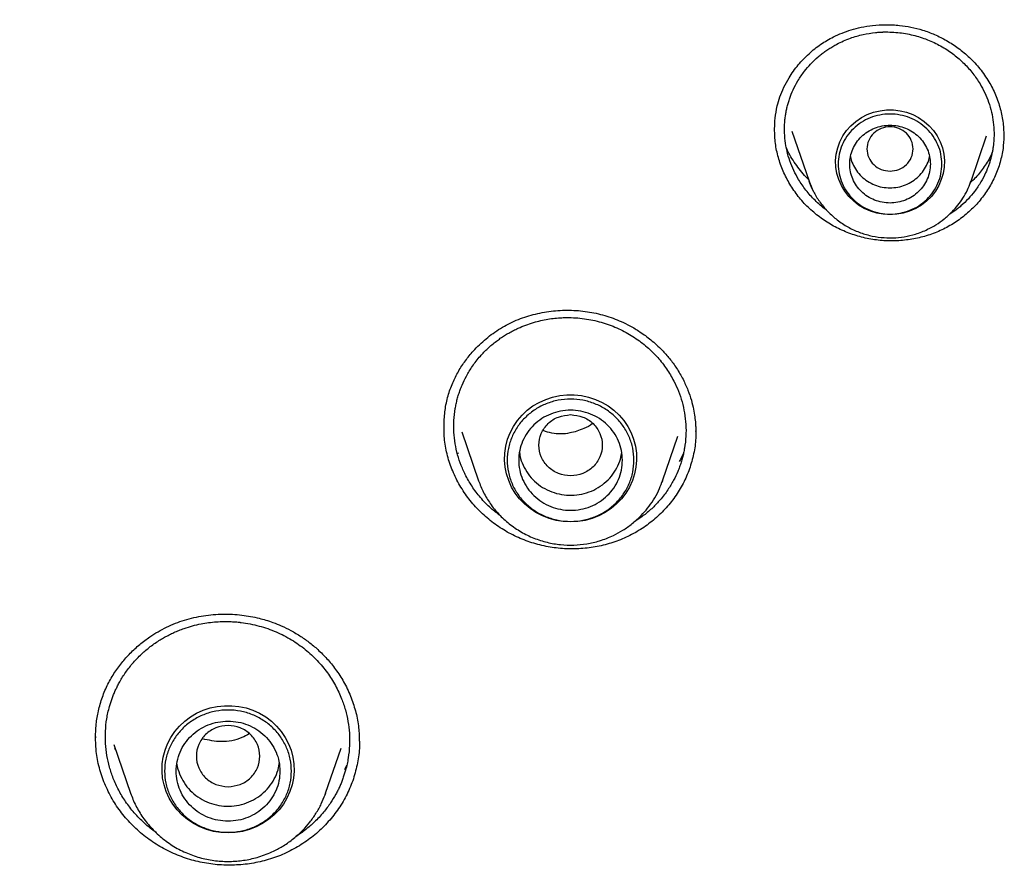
# Model space of a CAD drawing. Header units: millimetres. Extents: x 8 to 1762, y 12 to 2803.
# Tile 98 of 118: x 875 to 892, y 2405 to 2419. Entities that reach past the tile are written whole.
import ezdxf

# ---------------------------------------------------------------- set-up
doc = ezdxf.new("R2010")
doc.units = ezdxf.units.MM

msp = doc.modelspace()

# ---------------------------------------------------------------- linework, layer by layer
at = {"color": 7, "linetype": 'Continuous', "lineweight": 30}
for p, q in [((888.649, 2417.252), (888.946, 2416.389)), ((891.756, 2416.389), (892.026, 2417.172)), ((891.756, 2416.389), (891.744, 2416.354)), ((891.749, 2416.371), (891.756, 2416.389)), ((882.618, 2412.121), (882.617, 2412.169)), ((882.923, 2412.039), (883.214, 2411.195)), ((886.407, 2411.195), (886.673, 2411.966)), ((882.868, 2411.659), (882.858, 2411.678)), ((883.217, 2411.184), (883.214, 2411.195)), ((886.407, 2411.195), (886.398, 2411.169)), ((886.396, 2411.169), (886.407, 2411.195)), ((876.574, 2406.734), (876.573, 2406.76)), ((876.886, 2406.619), (877.176, 2405.777)), ((876.917, 2406.53), (876.907, 2406.551)), ((880.562, 2405.777), (880.831, 2406.559)), ((880.924, 2406.254), (880.891, 2406.181)), ((880.551, 2405.751), (880.562, 2405.777)), ((880.562, 2405.777), (880.553, 2405.752))]:
    msp.add_line(p, q, dxfattribs=at)
at = {"color": 7, "linetype": 'Continuous', "lineweight": 30, "flags": 128}
for points in [[(890.351, 2415.807), (890.235, 2415.813), (890.121, 2415.834), (890.01, 2415.868), (889.905, 2415.915), (889.806, 2415.974), (889.716, 2416.044), (889.635, 2416.124), (889.565, 2416.214), (889.507, 2416.311), (889.461, 2416.414), (889.429, 2416.521), (889.412, 2416.632), (889.408, 2416.744), (889.419, 2416.855), (889.444, 2416.965), (889.482, 2417.07), (889.534, 2417.171), (889.598, 2417.264), (889.674, 2417.349), (889.76, 2417.424), (889.855, 2417.489), (889.957, 2417.542), (890.065, 2417.583), (890.178, 2417.61), (890.293, 2417.624), (890.409, 2417.624), (890.525, 2417.61), (890.637, 2417.583), (890.746, 2417.542), (890.848, 2417.489), (890.943, 2417.424), (891.029, 2417.349), (891.104, 2417.264), (891.169, 2417.171), (891.22, 2417.07), (891.259, 2416.965), (891.284, 2416.855), (891.295, 2416.744), (891.291, 2416.632), (891.273, 2416.521), (891.241, 2416.414), (891.196, 2416.311), (891.138, 2416.214), (891.068, 2416.124), (890.987, 2416.044), (890.897, 2415.974), (890.798, 2415.915), (890.692, 2415.868), (890.581, 2415.834), (890.467, 2415.813), (890.351, 2415.807)], [(889.022, 2416.21), (888.983, 2416.294), (888.948, 2416.384)], [(884.81, 2410.479), (884.684, 2410.485), (884.56, 2410.505), (884.438, 2410.538), (884.321, 2410.584), (884.21, 2410.642), (884.107, 2410.711), (884.012, 2410.791), (883.926, 2410.881), (883.851, 2410.979), (883.788, 2411.084), (883.738, 2411.196), (883.7, 2411.312), (883.676, 2411.431), (883.665, 2411.552), (883.669, 2411.674), (883.686, 2411.794), (883.717, 2411.912), (883.761, 2412.026), (883.818, 2412.135), (883.887, 2412.236), (883.968, 2412.33), (884.058, 2412.415), (884.158, 2412.49), (884.265, 2412.553), (884.379, 2412.605), (884.499, 2412.645), (884.622, 2412.671), (884.747, 2412.685), (884.873, 2412.685), (884.999, 2412.671), (885.122, 2412.645), (885.241, 2412.605), (885.356, 2412.553), (885.463, 2412.49), (885.563, 2412.415), (885.653, 2412.33), (885.733, 2412.236), (885.802, 2412.135), (885.859, 2412.026), (885.904, 2411.912), (885.935, 2411.794), (885.952, 2411.674), (885.956, 2411.552), (885.945, 2411.431), (885.921, 2411.312), (885.883, 2411.196), (885.833, 2411.084), (885.769, 2410.979), (885.695, 2410.881), (885.609, 2410.791), (885.514, 2410.711), (885.41, 2410.642), (885.299, 2410.584), (885.182, 2410.538), (885.061, 2410.505), (884.936, 2410.485), (884.81, 2410.479)], [(878.869, 2405.088), (878.743, 2405.095), (878.619, 2405.115), (878.497, 2405.148), (878.38, 2405.194), (878.269, 2405.251), (878.166, 2405.321), (878.07, 2405.401), (877.985, 2405.49), (877.91, 2405.588), (877.847, 2405.693), (877.796, 2405.805), (877.759, 2405.921), (877.734, 2406.04), (877.724, 2406.161), (877.728, 2406.283), (877.745, 2406.404), (877.776, 2406.521), (877.82, 2406.635), (877.877, 2406.744), (877.946, 2406.846), (878.026, 2406.94), (878.117, 2407.024), (878.216, 2407.099), (878.324, 2407.163), (878.438, 2407.215), (878.557, 2407.254), (878.681, 2407.281), (878.806, 2407.294), (878.932, 2407.294), (879.058, 2407.281), (879.181, 2407.254), (879.3, 2407.215), (879.414, 2407.163), (879.522, 2407.099), (879.622, 2407.024), (879.712, 2406.94), (879.792, 2406.846), (879.861, 2406.744), (879.918, 2406.635), (879.963, 2406.521), (879.994, 2406.404), (880.011, 2406.283), (880.014, 2406.161), (880.004, 2406.04), (879.98, 2405.921), (879.942, 2405.805), (879.891, 2405.693), (879.828, 2405.588), (879.753, 2405.49), (879.668, 2405.401), (879.573, 2405.321), (879.469, 2405.251), (879.358, 2405.194), (879.241, 2405.148), (879.12, 2405.115), (878.995, 2405.095), (878.869, 2405.088)]]:
    msp.add_lwpolyline(points, dxfattribs=at)
at = {"color": 7, "linetype": 'Continuous', "lineweight": 30}
for points, knots in [([(909.826, 2405.978), (909.821, 2406.045), (909.811, 2406.196), (909.792, 2406.447), (909.767, 2406.744), (909.736, 2407.088), (909.701, 2407.461), (909.661, 2407.858), (909.615, 2408.277), (909.564, 2408.724), (909.507, 2409.185), (909.445, 2409.649), (909.379, 2410.109), (909.27, 2410.827), (909.106, 2411.794), (908.88, 2412.957), (908.641, 2414.051), (908.394, 2415.077), (908.13, 2416.082), (907.811, 2417.208), (907.424, 2418.454), (906.958, 2419.817), (906.459, 2421.155), (905.928, 2422.468), (905.357, 2423.775), (904.743, 2425.078), (904.085, 2426.381), (903.389, 2427.665), (902.657, 2428.929), (901.889, 2430.174), (901.086, 2431.398), (900.22, 2432.641), (899.288, 2433.898), (898.287, 2435.165), (897.247, 2436.403), (896.168, 2437.61), (895.085, 2438.748), (894.003, 2439.821), (892.928, 2440.831), (891.823, 2441.813), (890.691, 2442.764), (889.533, 2443.685), (888.348, 2444.575), (887.099, 2445.462), (885.782, 2446.341), (884.396, 2447.207), (882.983, 2448.032), (881.545, 2448.815), (880.185, 2449.504), (878.919, 2450.104), (877.764, 2450.619), (876.629, 2451.094), (875.558, 2451.516), (874.552, 2451.889), (873.795, 2452.155), (873.236, 2452.343), (872.858, 2452.467), (872.458, 2452.595), (872.014, 2452.734), (871.521, 2452.883), (870.979, 2453.042), (870.399, 2453.205), (869.779, 2453.371), (869.119, 2453.54), (868.434, 2453.706), (867.725, 2453.869), (866.993, 2454.026), (866.226, 2454.181), (865.422, 2454.331), (864.582, 2454.475), (863.706, 2454.611), (862.793, 2454.738), (861.844, 2454.854), (860.859, 2454.957), (859.845, 2455.045), (858.801, 2455.116), (857.729, 2455.169), (856.623, 2455.203), (855.874, 2455.207), (855.494, 2455.209)], [0, 0, 0, 0, 0.002477, 0.00553, 0.009181, 0.013443, 0.018324, 0.023126, 0.028412, 0.034183, 0.040132, 0.046039, 0.051905, 0.057729, 0.073532, 0.089019, 0.102582, 0.115895, 0.128957, 0.141854, 0.16014, 0.178264, 0.196225, 0.214024, 0.231671, 0.249973, 0.268273, 0.286573, 0.304873, 0.323173, 0.341472, 0.359771, 0.379899, 0.400027, 0.420155, 0.440282, 0.460408, 0.478704, 0.497, 0.515295, 0.53359, 0.551885, 0.57018, 0.588474, 0.608597, 0.628721, 0.648844, 0.668967, 0.689088, 0.705005, 0.720521, 0.735606, 0.750262, 0.762804, 0.775013, 0.779718, 0.784469, 0.789597, 0.79513, 0.801559, 0.80846, 0.815833, 0.823679, 0.831996, 0.840785, 0.849504, 0.858642, 0.8682, 0.878178, 0.888575, 0.899392, 0.910628, 0.922284, 0.934359, 0.946854, 0.959533, 0.972617, 0.986106, 1, 1, 1, 1]), ([(804.807, 2408.633), (804.833, 2408.744), (804.918, 2409.109), (805.075, 2409.722), (805.277, 2410.474), (805.492, 2411.221), (805.718, 2411.966), (805.957, 2412.707), (806.208, 2413.445), (806.47, 2414.178), (806.744, 2414.908), (807.03, 2415.633), (807.327, 2416.355), (807.636, 2417.071), (807.957, 2417.783), (808.289, 2418.49), (808.632, 2419.192), (808.986, 2419.889), (809.352, 2420.58), (809.729, 2421.266), (810.116, 2421.946), (810.515, 2422.621), (810.924, 2423.289), (811.344, 2423.951), (811.775, 2424.607), (812.216, 2425.256), (812.667, 2425.898), (813.129, 2426.534), (813.601, 2427.163), (814.083, 2427.785), (814.575, 2428.399), (815.077, 2429.006), (815.588, 2429.605), (816.109, 2430.197), (816.64, 2430.781), (817.18, 2431.357), (817.729, 2431.924), (818.287, 2432.484), (818.854, 2433.035), (819.43, 2433.577), (820.014, 2434.111), (820.607, 2434.636), (821.208, 2435.153), (821.818, 2435.66), (822.436, 2436.158), (823.061, 2436.647), (823.694, 2437.126), (824.335, 2437.596), (824.984, 2438.056), (825.64, 2438.506), (826.303, 2438.947), (826.972, 2439.378), (827.649, 2439.798), (828.333, 2440.209), (829.023, 2440.609), (829.719, 2440.999), (830.422, 2441.378), (831.13, 2441.747), (831.844, 2442.105), (832.565, 2442.453), (833.29, 2442.79), (834.021, 2443.116), (834.757, 2443.431), (835.498, 2443.735), (836.244, 2444.027), (836.994, 2444.309), (837.749, 2444.58), (838.508, 2444.839), (839.271, 2445.087), (840.038, 2445.323), (840.809, 2445.548), (841.584, 2445.761), (842.361, 2445.963), (843.142, 2446.153), (843.926, 2446.332), (844.712, 2446.498), (845.501, 2446.653), (846.293, 2446.797), (847.087, 2446.928), (847.882, 2447.048), (848.68, 2447.155), (849.479, 2447.251), (850.28, 2447.335), (851.082, 2447.407), (851.885, 2447.466), (852.689, 2447.514), (853.493, 2447.55), (854.298, 2447.574), (855.103, 2447.586), (855.909, 2447.586), (856.714, 2447.573), (857.519, 2447.549), (858.323, 2447.513), (859.127, 2447.465), (859.93, 2447.405), (860.732, 2447.332), (861.533, 2447.248), (862.332, 2447.152), (863.129, 2447.044), (863.925, 2446.924), (864.719, 2446.793), (865.51, 2446.649), (866.299, 2446.494), (867.086, 2446.326), (867.869, 2446.148), (868.65, 2445.957), (869.428, 2445.755), (870.202, 2445.541), (870.972, 2445.316), (871.739, 2445.079), (872.502, 2444.831), (873.261, 2444.572), (874.016, 2444.301), (874.766, 2444.019), (875.512, 2443.726), (876.253, 2443.421), (876.989, 2443.106), (877.72, 2442.78), (878.445, 2442.443), (879.165, 2442.095), (879.879, 2441.736), (880.587, 2441.367), (881.29, 2440.987), (881.986, 2440.597), (882.676, 2440.196), (883.359, 2439.786), (884.035, 2439.365), (884.705, 2438.934), (885.368, 2438.493), (886.023, 2438.042), (886.672, 2437.582), (887.312, 2437.112), (887.945, 2436.632), (888.571, 2436.143), (889.188, 2435.645), (889.797, 2435.137), (890.398, 2434.621), (890.991, 2434.095), (891.575, 2433.561), (892.151, 2433.019), (892.718, 2432.467), (893.275, 2431.908), (893.824, 2431.34), (894.364, 2430.763), (894.894, 2430.179), (895.415, 2429.587), (895.926, 2428.988), (896.427, 2428.381), (896.919, 2427.766), (897.401, 2427.144), (897.872, 2426.515), (898.334, 2425.879), (898.785, 2425.237), (899.226, 2424.587), (899.656, 2423.931), (900.076, 2423.269), (900.485, 2422.601), (900.883, 2421.926), (901.27, 2421.246), (901.647, 2420.56), (902.012, 2419.868), (902.366, 2419.171), (902.709, 2418.469), (903.04, 2417.762), (903.361, 2417.05), (903.669, 2416.333), (903.966, 2415.612), (904.252, 2414.887), (904.526, 2414.157), (904.788, 2413.423), (905.038, 2412.685), (905.276, 2411.944), (905.502, 2411.199), (905.717, 2410.452), (905.918, 2409.7), (906.069, 2409.11), (906.149, 2408.77), (906.169, 2408.682)], [0, 0, 0, 0, 0.002552, 0.008307, 0.014062, 0.019817, 0.025572, 0.031327, 0.037082, 0.042837, 0.048592, 0.054347, 0.060102, 0.065856, 0.071611, 0.077366, 0.083121, 0.088875, 0.09463, 0.100385, 0.106139, 0.111894, 0.117649, 0.123403, 0.129158, 0.134912, 0.140667, 0.146421, 0.152176, 0.15793, 0.163684, 0.169439, 0.175193, 0.180947, 0.186702, 0.192456, 0.19821, 0.203964, 0.209718, 0.215472, 0.221226, 0.22698, 0.232734, 0.238488, 0.244242, 0.249996, 0.25575, 0.261504, 0.267258, 0.273012, 0.278766, 0.284519, 0.290273, 0.296027, 0.301781, 0.307534, 0.313288, 0.319042, 0.324795, 0.330549, 0.336303, 0.342056, 0.34781, 0.353563, 0.359317, 0.36507, 0.370824, 0.376577, 0.382331, 0.388084, 0.393838, 0.399591, 0.405344, 0.411098, 0.416851, 0.422604, 0.428358, 0.434111, 0.439865, 0.445618, 0.451371, 0.457125, 0.462878, 0.468631, 0.474384, 0.480138, 0.485891, 0.491644, 0.497398, 0.503151, 0.508904, 0.514658, 0.520411, 0.526164, 0.531917, 0.537671, 0.543424, 0.549177, 0.554931, 0.560684, 0.566437, 0.572191, 0.577944, 0.583697, 0.589451, 0.595204, 0.600957, 0.606711, 0.612464, 0.618218, 0.623971, 0.629724, 0.635478, 0.641231, 0.646985, 0.652738, 0.658492, 0.664245, 0.669999, 0.675752, 0.681506, 0.687259, 0.693013, 0.698767, 0.70452, 0.710274, 0.716028, 0.721781, 0.727535, 0.733289, 0.739043, 0.744796, 0.75055, 0.756304, 0.762058, 0.767812, 0.773566, 0.77932, 0.785074, 0.790828, 0.796582, 0.802336, 0.80809, 0.813844, 0.819598, 0.825352, 0.831107, 0.836861, 0.842615, 0.848369, 0.854124, 0.859878, 0.865632, 0.871387, 0.877141, 0.882896, 0.88865, 0.894405, 0.900159, 0.905914, 0.911669, 0.917423, 0.923178, 0.928933, 0.934687, 0.940442, 0.946197, 0.951952, 0.957706, 0.963461, 0.969216, 0.974971, 0.980726, 0.986481, 0.992236, 0.997991, 1, 1, 1, 1]), ([(888.35, 2417.294), (888.352, 2417.355), (888.356, 2417.487), (888.389, 2417.674), (888.441, 2417.853), (888.509, 2418.018), (888.611, 2418.207), (888.753, 2418.406), (888.94, 2418.6), (889.145, 2418.763), (889.341, 2418.879), (889.519, 2418.958), (889.68, 2419.014), (889.856, 2419.059), (890.056, 2419.092), (890.28, 2419.105), (890.503, 2419.094), (890.718, 2419.061), (890.922, 2419.009), (891.13, 2418.931), (891.338, 2418.827), (891.542, 2418.694), (891.736, 2418.531), (891.918, 2418.338), (892.017, 2418.188), (892.067, 2418.112)], [0, 0, 0, 0, 0.038697, 0.083822, 0.117526, 0.15435, 0.19241, 0.248195, 0.302256, 0.354426, 0.404651, 0.437171, 0.469238, 0.504304, 0.543417, 0.586557, 0.633696, 0.671683, 0.711938, 0.754336, 0.798885, 0.845642, 0.89467, 0.946065, 1, 1, 1, 1]), ([(888.764, 2416.418), (888.736, 2416.47), (888.678, 2416.573), (888.611, 2416.738), (888.561, 2416.911), (888.529, 2417.089), (888.517, 2417.273), (888.524, 2417.421), (888.538, 2417.531), (888.551, 2417.605), (888.568, 2417.679), (888.588, 2417.753), (888.619, 2417.851), (888.671, 2417.978), (888.754, 2418.136), (888.857, 2418.286), (888.975, 2418.424), (889.076, 2418.52), (889.161, 2418.59), (889.223, 2418.636), (889.288, 2418.681), (889.357, 2418.724), (889.48, 2418.792), (889.653, 2418.868), (889.879, 2418.933), (890.055, 2418.962), (890.168, 2418.971), (890.213, 2418.973), (890.231, 2418.974), (890.239, 2418.974), (890.243, 2418.974), (890.244, 2418.974), (890.245, 2418.974), (890.245, 2418.974), (890.245, 2418.974), (890.337, 2418.976), (890.518, 2418.968), (890.782, 2418.918), (891.029, 2418.835), (891.257, 2418.723), (891.46, 2418.587), (891.638, 2418.431), (891.791, 2418.261), (891.872, 2418.136), (891.912, 2418.075)], [0, 0, 0, 0, 0.031706, 0.063905, 0.096598, 0.129784, 0.163464, 0.197637, 0.211449, 0.22534, 0.23931, 0.253358, 0.267485, 0.296442, 0.329339, 0.366167, 0.396368, 0.428769, 0.442349, 0.45628, 0.470562, 0.485194, 0.500175, 0.546111, 0.586526, 0.625249, 0.64011, 0.646227, 0.648836, 0.649969, 0.650464, 0.650681, 0.650777, 0.650819, 0.650837, 0.650852, 0.698962, 0.74577, 0.79129, 0.835534, 0.878514, 0.920243, 0.960735, 1, 1, 1, 1]), ([(891.912, 2418.075), (891.94, 2418.024), (891.998, 2417.922), (892.064, 2417.758), (892.114, 2417.586), (892.146, 2417.407), (892.159, 2417.224), (892.152, 2417.08), (892.14, 2416.977), (892.13, 2416.915), (892.117, 2416.853), (892.102, 2416.792), (892.085, 2416.73), (892.056, 2416.642), (892.008, 2416.521), (891.927, 2416.366), (891.826, 2416.217), (891.709, 2416.078), (891.607, 2415.98), (891.521, 2415.908), (891.458, 2415.861), (891.405, 2415.824), (891.372, 2415.804), (891.363, 2415.798)], [0, 0, 0, 0, 0.066098, 0.133342, 0.201742, 0.271313, 0.342066, 0.414014, 0.438276, 0.462672, 0.487204, 0.511871, 0.536675, 0.561616, 0.620104, 0.687771, 0.764639, 0.828361, 0.897288, 0.926332, 0.956212, 0.98693, 1, 1, 1, 1]), ([(892.067, 2418.112), (892.107, 2418.036), (892.189, 2417.886), (892.268, 2417.643), (892.319, 2417.396), (892.324, 2417.229), (892.326, 2417.145)], [0, 0, 0, 0, 0.249776, 0.49993, 0.750208, 1, 1, 1, 1]), ([(888.35, 2417.272), (888.35, 2417.273), (888.348, 2417.301), (888.351, 2417.328), (888.355, 2417.355)], [0, 0, 0, 0, 0.020712, 1, 1, 1, 1]), ([(888.614, 2416.335), (888.573, 2416.409), (888.491, 2416.559), (888.41, 2416.798), (888.357, 2417.042), (888.351, 2417.208), (888.348, 2417.29)], [0, 0, 0, 0, 0.251995, 0.502249, 0.75155, 1, 1, 1, 1]), ([(890.351, 2416.561), (890.299, 2416.567), (890.195, 2416.579), (890.061, 2416.668), (889.973, 2416.795), (889.941, 2416.947), (889.973, 2417.098), (890.061, 2417.227), (890.195, 2417.311), (890.351, 2417.342), (890.508, 2417.311), (890.642, 2417.227), (890.73, 2417.098), (890.762, 2416.947), (890.73, 2416.795), (890.642, 2416.668), (890.508, 2416.579), (890.404, 2416.567), (890.351, 2416.561)], [0, 0, 0, 0, 0.0625, 0.125, 0.1875, 0.25, 0.3125, 0.375, 0.4375, 0.5, 0.5625, 0.625, 0.6875, 0.75, 0.8125, 0.875, 0.9375, 1, 1, 1, 1]), ([(892.326, 2417.166), (892.323, 2417.096), (892.316, 2416.943), (892.265, 2416.713), (892.181, 2416.48), (892.065, 2416.26), (891.92, 2416.057), (891.748, 2415.875), (891.553, 2415.715), (891.337, 2415.581), (891.104, 2415.476), (890.858, 2415.402), (890.603, 2415.359), (890.343, 2415.347), (890.082, 2415.367), (889.825, 2415.421), (889.576, 2415.506), (889.342, 2415.621), (889.125, 2415.763), (888.929, 2415.931), (888.754, 2416.12), (888.661, 2416.263), (888.614, 2416.335)], [0, 0, 0, 0, 0.042779, 0.093161, 0.14358, 0.193904, 0.244196, 0.294476, 0.344759, 0.395096, 0.445405, 0.495623, 0.545841, 0.59613, 0.646569, 0.697282, 0.74797, 0.798351, 0.848593, 0.898844, 0.949252, 1, 1, 1, 1]), ([(888.934, 2416.425), (888.93, 2416.428), (888.851, 2416.496), (888.731, 2416.659), (888.607, 2416.838), (888.563, 2416.946), (888.555, 2416.966)], [0, 0, 0, 0, 0.021728, 0.45666, 0.89723, 1, 1, 1, 1]), ([(892.124, 2416.89), (892.115, 2416.868), (892.075, 2416.77), (891.973, 2416.616), (891.857, 2416.464), (891.775, 2416.39), (891.752, 2416.37)], [0, 0, 0, 0, 0.113275, 0.496143, 0.859788, 1, 1, 1, 1]), ([(889.665, 2416.815), (889.665, 2416.815), (889.669, 2416.771), (889.702, 2416.687), (889.765, 2416.569), (889.853, 2416.467), (889.96, 2416.382), (890.082, 2416.319), (890.214, 2416.281), (890.351, 2416.268), (890.489, 2416.281), (890.621, 2416.319), (890.743, 2416.382), (890.849, 2416.467), (890.938, 2416.569), (891, 2416.687), (891.033, 2416.771), (891.038, 2416.815), (891.038, 2416.815)], [0, 0, 0, 0, 0.000101, 0.071515, 0.142929, 0.214343, 0.285757, 0.357172, 0.428586, 0.5, 0.571414, 0.642828, 0.714243, 0.785657, 0.857071, 0.928485, 0.999899, 1, 1, 1, 1]), ([(889.247, 2415.89), (889.244, 2415.893), (889.171, 2415.939), (889.05, 2416.053), (888.889, 2416.226), (888.805, 2416.355), (888.764, 2416.418)], [0, 0, 0, 0, 0.0172289, 0.3546764, 0.6822675, 1, 1, 1, 1]), ([(888.946, 2416.389), (888.97, 2416.329), (889.018, 2416.206), (889.124, 2416.034), (889.256, 2415.872), (889.413, 2415.727), (889.592, 2415.604), (889.787, 2415.509), (889.99, 2415.444), (890.195, 2415.409), (890.399, 2415.401), (890.599, 2415.421), (890.803, 2415.469), (890.987, 2415.54), (891.153, 2415.631), (891.296, 2415.732), (891.423, 2415.847), (891.53, 2415.969), (891.619, 2416.095), (891.694, 2416.23), (891.731, 2416.325), (891.749, 2416.371)], [0, 0, 0, 0, 0.053295, 0.1084531, 0.1656124, 0.2249558, 0.2856753, 0.3452011, 0.4034097, 0.4603167, 0.5159373, 0.5702862, 0.6255729, 0.6874009, 0.7324987, 0.7807295, 0.8321279, 0.8727852, 0.9152483, 0.9595193, 1, 1, 1, 1]), ([(882.615, 2412.168), (882.619, 2412.251), (882.627, 2412.419), (882.679, 2412.661), (882.759, 2412.887), (882.862, 2413.091), (882.982, 2413.275), (883.139, 2413.467), (883.339, 2413.66), (883.59, 2413.84), (883.866, 2413.982), (884.162, 2414.082), (884.471, 2414.141), (884.787, 2414.157), (885.101, 2414.132), (885.355, 2414.076), (885.548, 2414.012), (885.694, 2413.953), (885.851, 2413.876), (886.024, 2413.773), (886.213, 2413.634), (886.384, 2413.477), (886.531, 2413.31), (886.656, 2413.142), (886.725, 2413.017), (886.761, 2412.952)], [0, 0, 0, 0, 0.046213, 0.09318, 0.136252, 0.176853, 0.216372, 0.254744, 0.310039, 0.36437, 0.418456, 0.472574, 0.526854, 0.581236, 0.635285, 0.688232, 0.714313, 0.74009, 0.769244, 0.803995, 0.844358, 0.890377, 0.924262, 0.96077, 1, 1, 1, 1]), ([(882.995, 2411.278), (882.967, 2411.337), (882.91, 2411.455), (882.848, 2411.642), (882.805, 2411.837), (882.783, 2412.038), (882.783, 2412.242), (882.801, 2412.405), (882.825, 2412.527), (882.844, 2412.609), (882.868, 2412.69), (882.895, 2412.77), (882.938, 2412.877), (883.004, 2413.016), (883.109, 2413.187), (883.234, 2413.347), (883.374, 2413.492), (883.493, 2413.592), (883.592, 2413.664), (883.663, 2413.711), (883.739, 2413.756), (883.818, 2413.799), (883.958, 2413.867), (884.156, 2413.941), (884.412, 2413.999), (884.609, 2414.02), (884.735, 2414.023), (884.785, 2414.023), (884.805, 2414.023), (884.814, 2414.022), (884.818, 2414.022), (884.82, 2414.022), (884.821, 2414.022), (884.821, 2414.022), (884.821, 2414.022), (884.923, 2414.019), (885.123, 2413.999), (885.411, 2413.927), (885.679, 2413.82), (885.923, 2413.682), (886.138, 2413.518), (886.324, 2413.334), (886.481, 2413.137), (886.561, 2412.994), (886.601, 2412.923)], [0, 0, 0, 0, 0.031787, 0.064056, 0.096806, 0.130037, 0.163749, 0.19794, 0.211756, 0.225649, 0.239618, 0.253663, 0.267785, 0.296981, 0.33, 0.366833, 0.396963, 0.42923, 0.442739, 0.45659, 0.470781, 0.485313, 0.500185, 0.546088, 0.586525, 0.625336, 0.640256, 0.646402, 0.649025, 0.650164, 0.650662, 0.65088, 0.650976, 0.651019, 0.651037, 0.651052, 0.699101, 0.745866, 0.791354, 0.835577, 0.878544, 0.920264, 0.960746, 1, 1, 1, 1]), ([(886.601, 2412.923), (886.629, 2412.865), (886.685, 2412.748), (886.747, 2412.562), (886.79, 2412.368), (886.813, 2412.168), (886.814, 2411.964), (886.795, 2411.8), (886.772, 2411.677), (886.752, 2411.595), (886.729, 2411.514), (886.701, 2411.433), (886.66, 2411.328), (886.596, 2411.194), (886.496, 2411.027), (886.374, 2410.868), (886.234, 2410.721), (886.114, 2410.618), (886.014, 2410.545), (885.955, 2410.505), (885.919, 2410.483), (885.908, 2410.477)], [0, 0, 0, 0, 0.068245, 0.137695, 0.208361, 0.280252, 0.353378, 0.427749, 0.457861, 0.488174, 0.51869, 0.549409, 0.580331, 0.640137, 0.709603, 0.788747, 0.854487, 0.925696, 0.955726, 0.986635, 1, 1, 1, 1]), ([(886.761, 2412.952), (886.791, 2412.889), (886.848, 2412.771), (886.905, 2412.596), (886.943, 2412.441), (886.965, 2412.308), (886.977, 2412.198), (886.982, 2412.112), (886.983, 2412.049), (886.983, 2412.017), (886.983, 2412.004)], [0, 0, 0, 0, 0.208195, 0.392873, 0.553845, 0.690933, 0.804041, 0.893167, 0.958405, 1, 1, 1, 1]), ([(884.81, 2412.34), (884.739, 2412.331), (884.595, 2412.315), (884.411, 2412.193), (884.29, 2412.018), (884.246, 2411.809), (884.29, 2411.602), (884.411, 2411.425), (884.595, 2411.308), (884.81, 2411.265), (885.026, 2411.308), (885.21, 2411.425), (885.331, 2411.602), (885.375, 2411.809), (885.331, 2412.018), (885.21, 2412.193), (885.026, 2412.315), (884.882, 2412.331), (884.81, 2412.34)], [0, 0, 0, 0, 0.0625, 0.125, 0.1875, 0.25, 0.3125, 0.375, 0.4375, 0.5, 0.5625, 0.625, 0.6875, 0.75, 0.8125, 0.875, 0.9375, 1, 1, 1, 1]), ([(882.839, 2411.203), (882.8, 2411.288), (882.72, 2411.457), (882.649, 2411.725), (882.612, 2411.954), (882.615, 2412.092), (882.615, 2412.14)], [0, 0, 0, 0, 0.285593, 0.569291, 0.851946, 1, 1, 1, 1]), ([(886.98, 2412.061), (886.981, 2412.018), (886.984, 2411.884), (886.95, 2411.66), (886.878, 2411.397), (886.768, 2411.145), (886.625, 2410.911), (886.451, 2410.697), (886.25, 2410.506), (886.024, 2410.342), (885.777, 2410.208), (885.513, 2410.108), (885.238, 2410.041), (884.954, 2410.009), (884.668, 2410.012), (884.383, 2410.05), (884.104, 2410.125), (883.837, 2410.233), (883.588, 2410.374), (883.359, 2410.544), (883.156, 2410.74), (882.978, 2410.959), (882.885, 2411.122), (882.839, 2411.203)], [0, 0, 0, 0, 0.02316, 0.071866, 0.120702, 0.169579, 0.218378, 0.267153, 0.315917, 0.364679, 0.413482, 0.462257, 0.510955, 0.55966, 0.608433, 0.657347, 0.706516, 0.755657, 0.804502, 0.853217, 0.901939, 0.950809, 1, 1, 1, 1]), ([(885.193, 2412.188), (885.192, 2412.188), (885.151, 2412.145), (885.015, 2412.085), (884.784, 2412.004), (884.534, 2411.997), (884.386, 2412.046), (884.337, 2412.062)], [0, 0, 0, 0, 0.004101, 0.202311, 0.484896, 0.83151, 1, 1, 1, 1]), ([(883.924, 2411.684), (883.929, 2411.649), (883.941, 2411.559), (883.98, 2411.475), (884.005, 2411.423)], [0, 0, 0, 0, 0.377479, 1, 1, 1, 1]), ([(884.005, 2411.423), (884.034, 2411.374), (884.092, 2411.275), (884.216, 2411.151), (884.36, 2411.052), (884.523, 2410.982), (884.696, 2410.944), (884.873, 2410.939), (885.048, 2410.967), (885.214, 2411.028), (885.365, 2411.119), (885.494, 2411.237), (885.596, 2411.376), (885.668, 2411.524), (885.688, 2411.628), (885.697, 2411.676)], [0, 0, 0, 0, 0.077787, 0.155574, 0.233361, 0.311148, 0.388934, 0.466721, 0.544508, 0.622295, 0.700082, 0.777869, 0.855656, 0.933443, 1, 1, 1, 1]), ([(886.77, 2411.671), (886.77, 2411.671), (886.75, 2411.623), (886.723, 2411.576), (886.696, 2411.53)], [0, 0, 0, 0, 0.001589, 1, 1, 1, 1]), ([(883.609, 2410.575), (883.555, 2410.615), (883.432, 2410.705), (883.267, 2410.873), (883.113, 2411.068), (883.034, 2411.209), (882.995, 2411.278)], [0, 0, 0, 0, 0.209651, 0.481527, 0.744979, 1, 1, 1, 1]), ([(883.214, 2411.195), (883.241, 2411.127), (883.295, 2410.987), (883.415, 2410.792), (883.564, 2410.608), (883.744, 2410.443), (883.947, 2410.303), (884.169, 2410.195), (884.4, 2410.122), (884.633, 2410.081), (884.865, 2410.073), (885.093, 2410.096), (885.325, 2410.15), (885.535, 2410.232), (885.723, 2410.335), (885.886, 2410.45), (886.029, 2410.58), (886.151, 2410.719), (886.251, 2410.862), (886.336, 2411.012), (886.377, 2411.119), (886.396, 2411.169)], [0, 0, 0, 0, 0.053212, 0.108413, 0.165705, 0.225232, 0.286106, 0.345769, 0.40411, 0.461144, 0.516882, 0.571337, 0.626721, 0.688654, 0.733818, 0.782104, 0.833541, 0.874213, 0.916679, 0.96094, 1, 1, 1, 1]), ([(876.57, 2406.747), (876.572, 2406.814), (876.576, 2406.955), (876.61, 2407.179), (876.674, 2407.413), (876.767, 2407.641), (876.885, 2407.85), (877.02, 2408.037), (877.17, 2408.205), (877.334, 2408.356), (877.541, 2408.512), (877.798, 2408.662), (878.112, 2408.786), (878.443, 2408.861), (878.778, 2408.889), (879.103, 2408.872), (879.35, 2408.827), (879.529, 2408.778), (879.657, 2408.736), (879.801, 2408.677), (879.965, 2408.597), (880.131, 2408.498), (880.295, 2408.381), (880.453, 2408.246), (880.61, 2408.085), (880.759, 2407.895), (880.899, 2407.677), (880.97, 2407.514), (881.006, 2407.43)], [0, 0, 0, 0, 0.034471, 0.072346, 0.113439, 0.154138, 0.193247, 0.230897, 0.267105, 0.302974, 0.338833, 0.392454, 0.445816, 0.499207, 0.552653, 0.603922, 0.652094, 0.670505, 0.690912, 0.715433, 0.74401, 0.776545, 0.806691, 0.83961, 0.875332, 0.913906, 0.955414, 1, 1, 1, 1]), ([(876.878, 2406.034), (876.855, 2406.099), (876.808, 2406.229), (876.764, 2406.432), (876.74, 2406.64), (876.739, 2406.853), (876.761, 2407.067), (876.798, 2407.232), (876.833, 2407.349), (876.857, 2407.418), (876.883, 2407.488), (876.913, 2407.556), (876.945, 2407.623), (876.997, 2407.723), (877.08, 2407.859), (877.21, 2408.029), (877.359, 2408.185), (877.522, 2408.323), (877.657, 2408.416), (877.769, 2408.481), (877.848, 2408.523), (877.931, 2408.563), (878.018, 2408.6), (878.172, 2408.657), (878.387, 2408.716), (878.661, 2408.753), (878.871, 2408.756), (879.004, 2408.747), (879.056, 2408.742), (879.078, 2408.739), (879.088, 2408.738), (879.092, 2408.737), (879.094, 2408.737), (879.094, 2408.737), (879.095, 2408.737), (879.095, 2408.737), (879.201, 2408.724), (879.408, 2408.683), (879.702, 2408.581), (879.972, 2408.442), (880.211, 2408.274), (880.42, 2408.082), (880.594, 2407.871), (880.737, 2407.649), (880.806, 2407.491), (880.839, 2407.414)], [0, 0, 0, 0, 0.03189, 0.064245, 0.097065, 0.130348, 0.164096, 0.198305, 0.209815, 0.221377, 0.23299, 0.244654, 0.256369, 0.268136, 0.297672, 0.330869, 0.367721, 0.397762, 0.429852, 0.443266, 0.457007, 0.471076, 0.485472, 0.500194, 0.545995, 0.586416, 0.625305, 0.640291, 0.646472, 0.649112, 0.650258, 0.65076, 0.65098, 0.651076, 0.651119, 0.651138, 0.651152, 0.699166, 0.745906, 0.791381, 0.835597, 0.87856, 0.920278, 0.960755, 1, 1, 1, 1]), ([(880.839, 2407.414), (880.862, 2407.35), (880.909, 2407.222), (880.953, 2407.021), (880.977, 2406.814), (880.979, 2406.601), (880.957, 2406.387), (880.921, 2406.221), (880.886, 2406.104), (880.862, 2406.034), (880.836, 2405.964), (880.806, 2405.895), (880.774, 2405.826), (880.723, 2405.73), (880.644, 2405.6), (880.522, 2405.436), (880.377, 2405.281), (880.214, 2405.141), (880.103, 2405.06), (880.041, 2405.023), (880.041, 2405.023)], [0, 0, 0, 0, 0.073705, 0.148755, 0.225156, 0.302915, 0.382039, 0.462537, 0.489688, 0.516993, 0.544452, 0.572065, 0.599833, 0.627756, 0.69185, 0.766529, 0.851807, 0.922751, 0.999678, 1, 1, 1, 1]), ([(881.006, 2407.43), (881.035, 2407.345), (881.093, 2407.176), (881.139, 2406.918), (881.144, 2406.746), (881.147, 2406.662)], [0, 0, 0, 0, 0.339466, 0.67961, 1, 1, 1, 1]), ([(878.869, 2405.889), (878.797, 2405.897), (878.654, 2405.914), (878.47, 2406.035), (878.349, 2406.211), (878.304, 2406.419), (878.349, 2406.627), (878.47, 2406.804), (878.654, 2406.92), (878.869, 2406.963), (879.085, 2406.92), (879.269, 2406.804), (879.39, 2406.627), (879.434, 2406.419), (879.39, 2406.211), (879.269, 2406.035), (879.085, 2405.914), (878.941, 2405.897), (878.869, 2405.889)], [0, 0, 0, 0, 0.0625, 0.125, 0.1875, 0.25, 0.3125, 0.375, 0.4375, 0.5, 0.5625, 0.625, 0.6875, 0.75, 0.8125, 0.875, 0.9375, 1, 1, 1, 1]), ([(876.716, 2405.975), (876.684, 2406.067), (876.62, 2406.251), (876.574, 2406.514), (876.572, 2406.683), (876.571, 2406.755)], [0, 0, 0, 0, 0.364782, 0.727194, 1, 1, 1, 1]), ([(879.237, 2406.807), (879.195, 2406.784), (879.048, 2406.703), (878.763, 2406.646), (878.535, 2406.695), (878.428, 2406.718)], [0, 0, 0, 0, 0.1748479, 0.6106134, 1, 1, 1, 1]), ([(881.146, 2406.693), (881.147, 2406.67), (881.153, 2406.551), (881.124, 2406.337), (881.06, 2406.058), (880.954, 2405.79), (880.813, 2405.538), (880.637, 2405.307), (880.433, 2405.099), (880.202, 2404.92), (879.948, 2404.77), (879.675, 2404.653), (879.389, 2404.574), (879.093, 2404.531), (878.794, 2404.524), (878.495, 2404.555), (878.201, 2404.623), (877.918, 2404.727), (877.651, 2404.867), (877.406, 2405.038), (877.187, 2405.237), (876.996, 2405.461), (876.833, 2405.707), (876.755, 2405.885), (876.716, 2405.975)], [0, 0, 0, 0, 0.0115009, 0.0584284, 0.1053715, 0.1524391, 0.1995474, 0.2465875, 0.2936078, 0.3406168, 0.3876205, 0.4346602, 0.4816737, 0.5286165, 0.5755693, 0.6225891, 0.6697419, 0.7171354, 0.7644976, 0.8115771, 0.858531, 0.9054918, 0.9525938, 1, 1, 1, 1]), ([(877.981, 2406.278), (877.981, 2406.277), (877.985, 2406.22), (878.007, 2406.165), (878.028, 2406.111)], [0, 0, 0, 0, 0.014565, 1, 1, 1, 1]), ([(878.028, 2406.111), (878.052, 2406.059), (878.1, 2405.956), (878.21, 2405.821), (878.343, 2405.708), (878.497, 2405.623), (878.666, 2405.568), (878.842, 2405.546), (879.019, 2405.558), (879.19, 2405.603), (879.349, 2405.679), (879.49, 2405.783), (879.607, 2405.912), (879.694, 2406.061), (879.744, 2406.19), (879.753, 2406.27), (879.755, 2406.293)], [0, 0, 0, 0, 0.074576, 0.149152, 0.223729, 0.298305, 0.372881, 0.447457, 0.522034, 0.59661, 0.671186, 0.745762, 0.820339, 0.894915, 0.969491, 1, 1, 1, 1]), ([(877.628, 2405.091), (877.627, 2405.092), (877.55, 2405.139), (877.419, 2405.254), (877.239, 2405.432), (877.091, 2405.626), (876.968, 2405.826), (876.908, 2405.966), (876.878, 2406.034)], [0, 0, 0, 0, 0.004144, 0.21679, 0.422709, 0.621889, 0.814322, 1, 1, 1, 1]), ([(877.176, 2405.777), (877.205, 2405.705), (877.263, 2405.557), (877.39, 2405.35), (877.548, 2405.156), (877.738, 2404.98), (877.954, 2404.832), (878.19, 2404.718), (878.434, 2404.639), (878.682, 2404.597), (878.928, 2404.589), (879.17, 2404.613), (879.415, 2404.67), (879.638, 2404.757), (879.837, 2404.866), (880.01, 2404.988), (880.161, 2405.126), (880.29, 2405.273), (880.397, 2405.425), (880.487, 2405.585), (880.531, 2405.698), (880.551, 2405.751)], [0, 0, 0, 0, 0.053121, 0.108275, 0.165554, 0.225085, 0.285951, 0.3456, 0.403928, 0.460947, 0.51667, 0.571107, 0.626466, 0.688372, 0.733511, 0.781764, 0.833158, 0.873791, 0.91621, 0.960416, 1, 1, 1, 1])]:
    msp.add_open_spline(points, degree=3, knots=knots, dxfattribs=at)
for points in [[(891.251, 2416.684), (891.248, 2416.627), (891.241, 2416.514), (891.188, 2416.35), (891.105, 2416.199), (890.992, 2416.067), (890.855, 2415.958), (890.698, 2415.877), (890.528, 2415.828), (890.351, 2415.811), (890.175, 2415.828), (890.005, 2415.877), (889.848, 2415.958), (889.711, 2416.067), (889.598, 2416.199), (889.514, 2416.35), (889.463, 2416.514), (889.446, 2416.684), (889.463, 2416.854), (889.514, 2417.018), (889.598, 2417.169), (889.711, 2417.301), (889.848, 2417.41), (890.005, 2417.49), (890.175, 2417.54), (890.351, 2417.557), (890.528, 2417.54), (890.698, 2417.49), (890.855, 2417.41), (890.992, 2417.301), (891.105, 2417.169), (891.188, 2417.018), (891.241, 2416.854), (891.248, 2416.741), (891.251, 2416.684)], [(890.351, 2416.009), (890.397, 2416.012), (890.489, 2416.017), (890.621, 2416.057), (890.743, 2416.119), (890.849, 2416.204), (890.937, 2416.307), (891.002, 2416.424), (891.042, 2416.551), (891.056, 2416.684), (891.042, 2416.816), (891.002, 2416.944), (890.937, 2417.061), (890.849, 2417.164), (890.743, 2417.248), (890.621, 2417.311), (890.489, 2417.35), (890.351, 2417.363), (890.214, 2417.35), (890.082, 2417.311), (889.96, 2417.248), (889.853, 2417.164), (889.766, 2417.061), (889.7, 2416.944), (889.66, 2416.816), (889.647, 2416.684), (889.66, 2416.551), (889.7, 2416.424), (889.766, 2416.307), (889.853, 2416.204), (889.96, 2416.119), (890.082, 2416.057), (890.214, 2416.017), (890.305, 2416.012), (890.351, 2416.009)], [(885.91, 2411.549), (885.906, 2411.48), (885.898, 2411.341), (885.833, 2411.141), (885.731, 2410.956), (885.593, 2410.795), (885.425, 2410.662), (885.234, 2410.564), (885.026, 2410.503), (884.81, 2410.482), (884.594, 2410.503), (884.387, 2410.564), (884.195, 2410.662), (884.028, 2410.795), (883.89, 2410.956), (883.788, 2411.141), (883.725, 2411.341), (883.703, 2411.549), (883.725, 2411.757), (883.788, 2411.957), (883.89, 2412.142), (884.028, 2412.303), (884.195, 2412.436), (884.387, 2412.535), (884.594, 2412.595), (884.81, 2412.616), (885.026, 2412.595), (885.234, 2412.535), (885.425, 2412.436), (885.593, 2412.303), (885.731, 2412.142), (885.833, 2411.957), (885.898, 2411.757), (885.906, 2411.619), (885.91, 2411.549)], [(885.71, 2411.549), (885.707, 2411.492), (885.7, 2411.379), (885.647, 2411.215), (885.564, 2411.064), (885.451, 2410.932), (885.314, 2410.823), (885.157, 2410.743), (884.987, 2410.693), (884.81, 2410.676), (884.634, 2410.693), (884.464, 2410.743), (884.307, 2410.823), (884.17, 2410.932), (884.057, 2411.064), (883.974, 2411.215), (883.922, 2411.379), (883.905, 2411.549), (883.922, 2411.719), (883.974, 2411.883), (884.057, 2412.034), (884.17, 2412.166), (884.307, 2412.275), (884.464, 2412.356), (884.634, 2412.405), (884.81, 2412.422), (884.987, 2412.405), (885.157, 2412.356), (885.314, 2412.275), (885.451, 2412.166), (885.564, 2412.034), (885.647, 2411.883), (885.7, 2411.719), (885.707, 2411.606), (885.71, 2411.549)], [(879.969, 2406.158), (879.965, 2406.089), (879.957, 2405.95), (879.891, 2405.75), (879.79, 2405.566), (879.652, 2405.404), (879.484, 2405.271), (879.293, 2405.173), (879.085, 2405.112), (878.869, 2405.092), (878.653, 2405.112), (878.446, 2405.173), (878.254, 2405.271), (878.086, 2405.404), (877.949, 2405.566), (877.846, 2405.75), (877.783, 2405.95), (877.762, 2406.158), (877.783, 2406.367), (877.846, 2406.567), (877.949, 2406.751), (878.086, 2406.913), (878.254, 2407.045), (878.446, 2407.144), (878.653, 2407.205), (878.869, 2407.225), (879.085, 2407.205), (879.293, 2407.144), (879.484, 2407.045), (879.652, 2406.913), (879.79, 2406.751), (879.891, 2406.567), (879.957, 2406.367), (879.965, 2406.228), (879.969, 2406.158)], [(879.769, 2406.158), (879.766, 2406.215), (879.759, 2406.329), (879.706, 2406.492), (879.622, 2406.643), (879.51, 2406.776), (879.372, 2406.884), (879.216, 2406.965), (879.046, 2407.015), (878.869, 2407.031), (878.692, 2407.015), (878.523, 2406.965), (878.366, 2406.884), (878.229, 2406.776), (878.116, 2406.643), (878.032, 2406.492), (877.981, 2406.329), (877.963, 2406.158), (877.981, 2405.988), (878.032, 2405.824), (878.116, 2405.674), (878.229, 2405.541), (878.366, 2405.433), (878.523, 2405.352), (878.692, 2405.302), (878.869, 2405.286), (879.046, 2405.302), (879.216, 2405.352), (879.372, 2405.433), (879.51, 2405.541), (879.622, 2405.674), (879.706, 2405.824), (879.759, 2405.988), (879.766, 2406.102), (879.769, 2406.158)]]:
    msp.add_open_spline(points, degree=3, dxfattribs=at)

doc.saveas('drawing.dxf')
